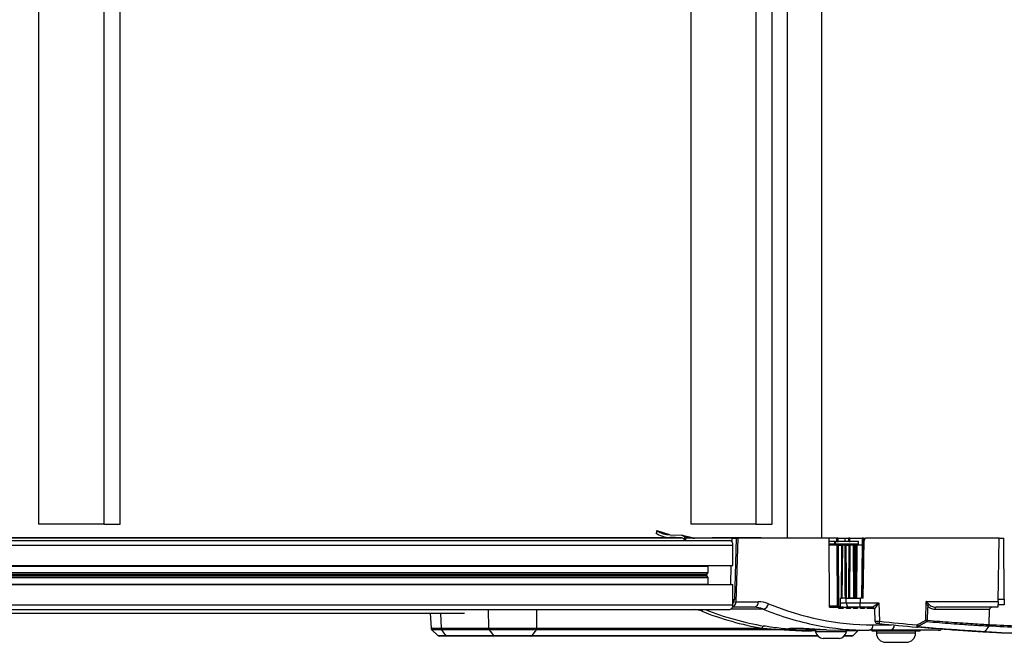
# Model space of a CAD drawing. Header units: millimetres. Extents: x 0 to 420, y 0 to 297.
# Tile 13 of 59: x 164 to 188, y 87 to 101. Entities that reach past the tile are written whole.
import ezdxf

# ---------------------------------------------------------------- set-up
doc = ezdxf.new("R2010")
doc.units = ezdxf.units.MM

msp = doc.modelspace()

# ---------------------------------------------------------------- linework, layer by layer
at = {"color": 7, "linetype": 'Continuous', "lineweight": 25}
for p, q in [((182.54748, 113.88203), (182.54748, 89.09973)), ((183.36525, 113.88203), (183.36525, 89.09973)), ((164.66481, 113.5516), (164.66481, 89.43016)), ((166.22247, 113.5516), (166.22247, 89.43016)), ((166.61189, 89.43016), (166.61189, 113.5516)), ((180.24146, 113.5516), (180.24146, 89.43016)), ((181.79913, 113.5516), (181.79913, 89.43016)), ((182.18854, 89.43016), (182.18854, 113.5516)), ((166.22247, 89.43016), (164.66481, 89.43016)), ((166.22247, 89.43016), (166.61189, 89.43016)), ((181.79913, 89.43016), (180.24146, 89.43016)), ((181.79913, 89.43016), (182.18854, 89.43016)), ((179.43314, 89.2136), (179.43356, 89.28146)), ((179.43356, 89.28146), (179.73688, 89.18362)), ((179.74697, 89.18233), (180.03054, 89.16757)), ((180.05411, 89.16136), (180.03054, 89.16757)), ((180.27253, 89.10859), (180.0485, 89.16272)), ((180.08221, 89.14214), (180.09275, 89.13361)), ((97.96408, 89.11585), (179.7415, 89.11585)), ((98.24322, 89.10641), (180.02065, 89.10641)), ((99.42458, 89.04466), (181.17326, 89.04466)), ((99.47371, 88.93451), (181.25114, 88.93451)), ((180.09275, 89.13361), (180.22904, 89.1097)), ((180.09275, 89.13361), (180.09275, 89.06478)), ((180.12392, 89.04466), (180.12562, 89.09973)), ((181.22203, 89.09973), (180.12562, 89.09973)), ((180.22904, 89.1097), (180.22904, 89.09973)), ((180.22904, 89.1097), (180.28483, 89.09973)), ((180.75422, 89.11074), (180.75422, 89.09973)), ((180.81646, 89.11074), (180.75422, 89.11074)), ((180.81646, 89.11074), (180.81646, 89.09973)), ((181.36707, 89.11074), (180.81646, 89.11074)), ((181.22203, 89.09973), (181.21966, 89.02297)), ((181.22203, 89.09973), (181.3305, 89.09973)), ((181.25114, 88.44713), (181.25114, 88.93451)), ((181.3305, 89.09973), (181.28531, 87.63552)), ((181.36946, 89.09973), (181.32257, 87.58045)), ((181.3305, 89.09973), (181.36946, 89.09973)), ((181.36707, 89.11074), (181.36707, 89.09973)), ((181.41497, 89.11074), (181.36707, 89.11074)), ((183.54741, 89.09973), (181.36946, 89.09973)), ((181.41497, 89.09973), (181.41497, 89.11074)), ((181.90523, 89.11074), (181.41497, 89.11074)), ((181.90523, 89.11074), (181.90523, 89.09973)), ((181.92136, 89.11074), (181.90523, 89.11074)), ((181.92136, 89.09973), (181.92136, 89.11074)), ((183.55762, 87.44757), (183.54741, 89.09973)), ((183.72107, 89.09973), (183.54741, 89.09973)), ((183.67364, 89.01712), (183.54792, 89.01712)), ((183.54826, 88.96205), (183.67257, 88.96205)), ((183.73265, 88.93451), (183.54843, 88.93451)), ((183.67253, 88.93451), (183.67257, 88.96205)), ((183.67364, 89.01712), (183.67257, 88.96205)), ((183.67257, 88.96205), (183.67257, 88.96205)), ((183.70143, 88.93451), (183.70172, 88.96205)), ((183.70172, 88.96205), (183.88274, 88.96205)), ((183.70311, 89.01712), (183.75071, 89.01712)), ((183.72107, 89.09973), (183.72395, 89.01712)), ((183.76388, 89.09973), (183.72107, 89.09973)), ((183.73265, 88.93451), (183.74166, 87.47511)), ((183.75459, 88.93451), (183.73265, 88.93451)), ((183.75071, 89.01712), (183.76676, 89.01712)), ((183.75459, 88.93451), (183.7636, 87.47511)), ((183.76776, 88.93451), (183.75459, 88.93451)), ((183.76676, 89.01712), (183.76388, 89.09973)), ((183.76388, 89.09973), (183.92965, 89.09973)), ((183.93002, 89.01712), (183.76676, 89.01712)), ((183.77676, 87.47511), (183.76776, 88.93451)), ((183.76776, 88.93451), (183.84585, 88.93451)), ((183.84585, 88.93451), (183.83231, 87.66786)), ((183.84269, 87.66786), (183.85623, 88.93451)), ((183.85623, 88.93451), (183.84585, 88.93451)), ((183.87354, 88.93451), (183.85623, 88.93451)), ((183.86, 87.66786), (183.87354, 88.93451)), ((183.91881, 88.93451), (183.87354, 88.93451)), ((183.88274, 88.96205), (184.1725, 88.96205)), ((183.93002, 89.01712), (183.92965, 89.09973)), ((183.92965, 89.09973), (184.01344, 89.09973)), ((184.01425, 89.01712), (183.93002, 89.01712)), ((183.95396, 88.93451), (184.01817, 88.93451)), ((184.04688, 88.93451), (184.02878, 88.93451)), ((184.03834, 87.66786), (184.04688, 88.93451)), ((184.04539, 89.09973), (184.33671, 89.09973)), ((184.24686, 89.01712), (184.04627, 89.01712)), ((184.12232, 88.93451), (184.04688, 88.93451)), ((184.12232, 88.93451), (184.12627, 87.66786)), ((184.14677, 88.93451), (184.12232, 88.93451)), ((184.16026, 88.93451), (184.18857, 88.93451)), ((184.1725, 88.96205), (184.24568, 88.96205)), ((184.21931, 88.93451), (184.19994, 88.93451)), ((184.21181, 87.66786), (184.21931, 88.93451)), ((184.33487, 88.93451), (184.21931, 88.93451)), ((184.33487, 88.93451), (184.32411, 87.66786)), ((184.34961, 88.93451), (184.33487, 88.93451)), ((184.33671, 89.09973), (184.3355, 88.93451)), ((184.33884, 87.66786), (184.34961, 88.93451)), ((184.35393, 88.93451), (184.34326, 87.66786)), ((184.35393, 88.93451), (184.34961, 88.93451)), ((184.38319, 88.93451), (184.35393, 88.93451)), ((184.36108, 87.66786), (184.38513, 89.04562)), ((184.37128, 88.93451), (184.37229, 89.09973)), ((184.37229, 89.09973), (184.41698, 89.09973)), ((187.60778, 89.09973), (184.4402, 89.09973)), ((187.5813, 87.58285), (187.60778, 89.09973)), ((187.60778, 89.09973), (187.71792, 89.09973)), ((187.73068, 87.63792), (187.71792, 89.09973)), ((99.4208, 88.43336), (180.65533, 88.43336)), ((99.47371, 88.44713), (181.25114, 88.44713)), ((180.65533, 88.43336), (180.65574, 88.44713)), ((180.65533, 88.27935), (180.65533, 88.43336)), ((181.20189, 88.44713), (181.18778, 87.99003)), ((99.41942, 88.20885), (180.62331, 88.20885)), ((99.41954, 88.22831), (180.62331, 88.22831)), ((99.41979, 88.26962), (180.65249, 88.26962)), ((99.41985, 88.27935), (180.65533, 88.27935)), ((180.62331, 88.22831), (180.65249, 88.26962)), ((180.65249, 88.16754), (180.62331, 88.20885)), ((99.41815, 88.0038), (180.65533, 88.0038)), ((99.4191, 88.15781), (180.65533, 88.15781)), ((99.41916, 88.16754), (180.65249, 88.16754)), ((99.47371, 87.99003), (181.25114, 87.99003)), ((180.65533, 88.0038), (180.65533, 88.15781)), ((180.65574, 87.99003), (180.65533, 88.0038)), ((181.25114, 87.50265), (181.25114, 87.99003)), ((187.72825, 87.91568), (187.73186, 87.91568)), ((99.47371, 87.50265), (181.25114, 87.50265)), ((181.25114, 87.63552), (181.28531, 87.63552)), ((181.32257, 87.58045), (181.85535, 87.58045)), ((183.81866, 87.47511), (183.8191, 87.66786)), ((183.81884, 87.5558), (183.95528, 87.5558)), ((183.83231, 87.66786), (183.8191, 87.66786)), ((183.84269, 87.66786), (183.83231, 87.66786)), ((183.84269, 87.66786), (183.86, 87.66786)), ((183.92665, 87.66786), (183.86, 87.66786)), ((183.95528, 87.5558), (183.95426, 87.66786)), ((183.96171, 87.66786), (184.00962, 87.66786)), ((184.0202, 87.66786), (184.03834, 87.66786)), ((184.12627, 87.66786), (184.03834, 87.66786)), ((184.12627, 87.66786), (184.15097, 87.66786)), ((184.16456, 87.66786), (184.18105, 87.66786)), ((184.28582, 87.66786), (184.28671, 87.5558)), ((184.36108, 87.66786), (184.28582, 87.66786)), ((184.28671, 87.5558), (184.73392, 87.5558)), ((184.28671, 87.44757), (184.28671, 87.5558)), ((184.73392, 87.5558), (184.75349, 87.1129)), ((185.85457, 87.13828), (185.86914, 87.58285)), ((185.86914, 87.58285), (187.5813, 87.58285)), ((187.5813, 87.58285), (187.57894, 87.44757)), ((187.73186, 87.50265), (187.5799, 87.50265)), ((187.58226, 87.63792), (187.73068, 87.63792)), ((187.73068, 87.63792), (187.73186, 87.50265)), ((99.39583, 87.3925), (181.17326, 87.3925)), ((100.90935, 87.30654), (174.83911, 87.30654)), ((174.02124, 87.30654), (174.03874, 86.94444)), ((174.26312, 87.30654), (174.28049, 86.94708)), ((175.41547, 86.94708), (175.415, 87.3925)), ((176.55652, 87.3925), (176.55699, 86.94708)), ((181.97264, 87.40446), (181.20854, 87.40446)), ((181.75806, 87.44757), (181.2407, 87.44757)), ((183.74166, 87.47511), (183.55745, 87.47511)), ((183.55762, 87.44757), (183.7789, 87.44757)), ((183.74166, 87.47511), (183.7636, 87.47511)), ((183.7636, 87.47511), (183.77676, 87.47511)), ((183.77676, 87.47511), (183.81866, 87.47511)), ((183.78228, 87.42004), (183.7789, 87.44757)), ((183.82494, 87.44757), (183.7789, 87.44757)), ((183.88133, 87.42004), (183.78228, 87.42004)), ((183.82494, 87.44757), (183.8208, 87.42004)), ((183.88546, 87.44757), (183.82494, 87.44757)), ((183.88546, 87.44757), (183.88133, 87.42004)), ((183.88546, 87.44757), (183.95676, 87.44757)), ((184.03814, 87.44757), (183.95184, 87.44757)), ((183.96002, 87.42004), (183.95676, 87.44757)), ((184.05694, 87.42004), (183.96002, 87.42004)), ((183.99382, 87.44757), (183.98972, 87.42004)), ((184.06104, 87.44757), (184.03814, 87.44757)), ((184.06104, 87.44757), (184.05694, 87.42004)), ((184.06104, 87.44757), (184.12747, 87.44757)), ((184.13062, 87.42004), (184.12747, 87.44757)), ((184.22576, 87.42004), (184.13062, 87.42004)), ((184.15618, 87.44757), (184.15211, 87.42004)), ((184.22983, 87.44757), (184.22576, 87.42004)), ((184.57587, 87.44757), (184.28671, 87.44757)), ((184.29538, 87.42004), (184.29232, 87.44757)), ((184.38906, 87.42004), (184.29538, 87.42004)), ((184.31324, 87.44757), (184.30919, 87.42004)), ((184.31258, 87.44307), (184.31031, 87.44757)), ((184.39311, 87.44757), (184.38906, 87.42004)), ((184.45545, 87.42004), (184.45247, 87.44757)), ((184.45485, 87.42555), (184.61992, 87.42555)), ((184.54795, 87.42004), (184.45545, 87.42004)), ((184.46285, 87.42555), (184.46204, 87.42004)), ((184.54876, 87.42555), (184.54795, 87.42004)), ((184.61186, 87.42004), (184.61128, 87.42555)), ((184.61246, 87.42555), (184.61178, 87.42086)), ((184.62356, 87.42004), (184.61186, 87.42004)), ((184.63086, 87.39493), (184.64314, 87.11719)), ((187.38075, 87.39442), (186.06915, 87.39442)), ((187.57894, 87.44757), (186.10773, 87.44757)), ((187.37186, 87.03608), (187.38075, 87.39442)), ((184.5978, 87.02973), (185.03516, 87.02973)), ((187.37182, 87.03268), (187.37186, 87.03608)), ((174.0556, 86.90742), (174.20186, 86.77291)), ((174.28049, 86.94708), (174.28094, 86.94709)), ((174.28094, 86.94709), (175.41512, 86.94709)), ((175.4273, 86.90873), (174.29339, 86.90873)), ((174.39558, 86.77397), (174.29339, 86.90873)), ((175.41512, 86.94709), (175.41547, 86.94708)), ((175.4273, 86.90873), (175.52948, 86.77397)), ((176.54575, 86.90873), (176.44811, 86.77397)), ((182.52911, 86.90873), (176.54575, 86.90873)), ((176.55755, 86.94709), (181.94828, 86.94709)), ((182.7328, 86.9488), (182.73235, 86.91239)), ((183.18057, 86.89686), (182.73235, 86.91239)), ((183.22238, 86.88206), (183.12362, 86.88206)), ((183.126, 86.93541), (183.126, 86.91888)), ((183.126, 86.91888), (183.38089, 86.91888)), ((183.14899, 86.89686), (183.18057, 86.89686)), ((183.18084, 86.91888), (183.18057, 86.89686)), ((183.18057, 86.89686), (183.22238, 86.89686)), ((183.22238, 86.91888), (183.22238, 86.86381)), ((183.38089, 86.86381), (183.22238, 86.86381)), ((183.96585, 86.86381), (183.38089, 86.86381)), ((183.48819, 86.91234), (183.93653, 86.89686)), ((183.93653, 86.89686), (184.50051, 86.89686)), ((183.96585, 86.86381), (183.96585, 86.89686)), ((184.23571, 86.88206), (183.96585, 86.88206)), ((184.1198, 86.77397), (184.23571, 86.88206)), ((185.00675, 86.89686), (184.50051, 86.89686)), ((184.56561, 86.89686), (184.56561, 86.88584)), ((184.56561, 86.88584), (185.72212, 86.88584)), ((184.67575, 86.88584), (184.67575, 86.83077)), ((184.95607, 86.83077), (184.67575, 86.83077)), ((185.61197, 86.83077), (184.95607, 86.83077)), ((186.15504, 86.89686), (185.00675, 86.89686)), ((185.61197, 86.83077), (185.61197, 86.88584)), ((185.72212, 86.88584), (185.72212, 86.89686)), ((187.26311, 86.86979), (187.26209, 86.86857)), ((187.36034, 86.9932), (187.26311, 86.86979)), ((187.36347, 86.99805), (187.36034, 86.9932)), ((174.39558, 86.77397), (175.52948, 86.77397)), ((175.55604, 86.75918), (174.42211, 86.75918)), ((183.28176, 86.75918), (176.42271, 86.75918)), ((176.44811, 86.77397), (183.26806, 86.77397)), ((183.48355, 86.6986), (183.40136, 86.6986)), ((183.78686, 86.6986), (183.48355, 86.6986)), ((184.08224, 86.75918), (183.90647, 86.75918)), ((183.92017, 86.77397), (184.1198, 86.77397)), ((184.89604, 86.61005), (185.39169, 86.61005))]:
    msp.add_line(p, q, dxfattribs=at)
at = {"color": 7, "linetype": 'Continuous', "lineweight": 25, "flags": 128}
for points in [[(183.70172, 88.96205), (183.70241, 88.98906), (183.70311, 89.01712)], [(183.91881, 88.93451), (183.91915, 88.87944), (183.92051, 88.65917), (183.92597, 87.77809), (183.92665, 87.66786)], [(183.94075, 88.93451), (183.94109, 88.87944), (183.94246, 88.65917), (183.94792, 87.77809), (183.9486, 87.66786)], [(183.96171, 87.66786), (183.96117, 87.75518), (183.95903, 88.10444), (183.95396, 88.93451)], [(184.01817, 88.93451), (184.01758, 88.84721), (184.01523, 88.49799), (184.00962, 87.66786)], [(184.01344, 89.09973), (184.01385, 89.05827), (184.01425, 89.01712)], [(184.0202, 87.66786), (184.02057, 87.72293), (184.02206, 87.94321), (184.02804, 88.82431), (184.02878, 88.93451)], [(184.04627, 89.01712), (184.04583, 89.05827), (184.04539, 89.09973)], [(184.14677, 88.93451), (184.14695, 88.87944), (184.14768, 88.65917), (184.15061, 87.77806), (184.15097, 87.66786)], [(184.16456, 87.66786), (184.16427, 87.7553), (184.16308, 88.10503), (184.16026, 88.93451)], [(184.18857, 88.93451), (184.18806, 88.84721), (184.18598, 88.49799), (184.18105, 87.66786)], [(184.19239, 87.66786), (184.19272, 87.72293), (184.19403, 87.94321), (184.19929, 88.82431), (184.19994, 88.93451)], [(185.90281, 87.48362), (185.90046, 87.41214), (185.89142, 87.13732)], [(174.20695, 86.77372), (174.22495, 86.77374), (174.31933, 86.77387), (174.39558, 86.77397), (174.39558, 86.77397), (174.39558, 86.77397)]]:
    msp.add_lwpolyline(points, dxfattribs=at)
at = {"color": 7, "linetype": 'Continuous', "lineweight": 25}
for centre, radius, start, end in [((179.74872, 89.71607), 0.60027, 235.038841, 269.311385), ((179.74144, 84.98124), 4.13461, 86.127904, 89.999125), ((180.00622, 88.9962), 0.11115, 25.845826, 82.542385), ((180.33886, 89.37509), 0.27536, 256.835574, 269.999993), ((181.15379, 88.94828), 0.09832, 351.950533, 78.578246), ((184.4402, 89.04466), 0.05507, 90, 179), ((180.63827, 88.21858), 0.01784, 146.953318, 213.046682), ((180.6383, 88.27905), 0.01704, 326.382202, 0.998035), ((180.6383, 88.15811), 0.01704, 359.001965, 33.617798), ((181.15379, 87.48888), 0.09832, 281.421754, 8.049467), ((181.73486, 87.56662), 0.12129, 281.028076, 6.546472), ((181.94766, 87.55312), 0.15075, 279.539755, 351.92453), ((184.05365, 87.54528), 0.09893, 173.897175, 260.98047), ((185.98556, 87.4117), 0.10964, 114.72862, 139.007325), ((180.58061, 87.33625), 0.07812, 133.940259, 167.270608), ((184.19049, 87.36497), 0.08261, 115.450312, 136.641974), ((184.57586, 87.39251), 0.05507, 2.542303, 89.996244), ((186.11725, 87.40009), 0.04843, 101.345487, 186.713793), ((184.47731, 87.0159), 0.12129, 281.028076, 6.546472), ((184.69815, 87.11969), 0.05507, 182.613222, 263.961603), ((177.4002, 87.87001), 7.39217, 353.701953, 354.1214), ((190.48737, 141.83096), 55.07178, 264.017732, 264.956512), ((190.48737, 141.83), 55.01671, 264.017732, 264.956512), ((184.98436, 87.01444), 0.1197, 280.779016, 4.075829), ((176.92037, 87.78336), 8.76315, 354.690142, 355.043957), ((189.22678, 88.9451), 4.0583, 208.2169, 208.860226), ((185.93701, 89.5932), 2.4563, 268.076651, 268.936676), ((189.2273, 89.02435), 3.86428, 209.214452, 209.897158), ((185.8203, 87.14095), 0.07122, 323.138823, 357.078297), ((174.34749, 86.94774), 0.067, 180.561504, 215.612487), ((175.482, 86.94712), 0.06653, 180.030143, 215.243034), ((176.48837, 86.94696), 0.06862, 326.143854, 0.103381), ((182.00187, 86.94747), 0.05358, 102.394111, 180.404937), ((182.55852, 86.88669), 0.03676, 92.416523, 143.151801), ((183.15068, 86.86481), 0.03209, 93.011193, 147.478416), ((183.43637, 86.91608), 0.22029, 193.726552, 260.854668), ((183.75185, 86.91608), 0.22029, 279.145332, 346.273448), ((184.27327, 86.84178), 0.05507, 90, 133), ((184.89604, 86.83034), 0.22029, 179.887978, 270), ((185.39169, 86.83034), 0.22029, 270, 0.112022), ((185.64653, 87.00367), 0.03127, 268.855211, 326.192774), ((186.15504, 87.03454), 0.13768, 270, 304.940729), ((174.23827, 86.81425), 0.05507, 232.530148, 270.000582), ((184.08224, 86.81425), 0.05507, 270, 313)]:
    msp.add_arc(centre, radius, start, end, dxfattribs=at)
for centre, major_axis, ratio, start_param, end_param in [((184.16446, 101.77984), (0.17688, 16.56407), 0.01380771, 2.45581166, 2.45844047), ((184.09711, 101.78176), (0.10948, 16.56407), 0.00854823, 2.45590396, 2.45853336), ((184.09711, 101.78176), (0.10948, 16.56407), 0.00854823, 3.82476495, 3.82739435), ((184.16446, 101.77984), (0.17688, 16.56407), 0.01380771, 3.82503973, 3.82766853), ((181.22531, 87.58525), (0.0017, 0.13767), 0.70705294, 3.32668931, 4.68620771), ((181.18804, 87.64033), (0.0017, 0.13767), 0.70705294, 3.86410364, 4.68620771), ((181.82476, 86.34133), (0.06108, 1.23836), 0.70624659, 6.03727501, 6.31800714), ((184.91458, 99.85851), (0.6324, 12.821), 0.70624659, 2.89568235, 3.17641448), ((184.73392, 87.55772), (0.15807, 0.11014), 0.00818663, 3.1533421, 4.70668513), ((184.73392, 87.55772), (0.10306, 0.16277), 0.00533772, 3.15061549, 4.70395853), ((180.26561, 86.34806), (0.05666, 1.04553), 0.73699265, 6.04236863, 6.26248099), ((183.47608, 99.86523), (0.70506, 13.01116), 0.73699265, 2.90077597, 3.05541377), ((183.51327, 99.86331), (0.70534, 12.95603), 0.7371148, 2.90431523, 3.05560616), ((181.72746, 86.34614), (0.06105, 1.10059), 0.7060188, 6.04159833, 6.32233046), ((184.81729, 99.86331), (0.63243, 12.95876), 0.70626472, 2.89531467, 3.03753903), ((181.5595, 91.62192), (-3.43798, 23.04685), 0.09210066, 4.51611646, 4.5165386), ((184.81729, 99.86331), (0.63243, 12.95876), 0.70626472, 3.03753903, 3.1760468), ((193.00698, 99.90359), (12.91082, 11.92502), 0.4050948, 3.490895, 3.55491145), ((193.03235, 99.86331), (12.89502, 11.87477), 0.40384386, 3.49086003, 3.55487648)]:
    msp.add_ellipse(centre, major_axis=major_axis, ratio=ratio, start_param=start_param, end_param=end_param, dxfattribs=at)
for points, knots in [([(179.43356, 89.28146), (179.48372, 89.25037), (179.58348, 89.18855), (179.69268, 89.1844), (179.74697, 89.18233)], [0, 0, 0, 0, 0.50279165, 1, 1, 1, 1]), ([(180.03054, 89.16757), (180.03991, 89.16524), (180.05813, 89.1607), (180.07434, 89.14821), (180.08221, 89.14214)], [0, 0, 0, 0, 0.51399551, 1, 1, 1, 1]), ([(180.28037, 89.10584), (180.27447, 89.10708), (180.25619, 89.11091), (180.1822, 89.12283), (180.11826, 89.13518), (180.08221, 89.14214)], [0, 0, 0, 0, 0.17205343, 0.53334554, 1, 1, 1, 1]), ([(180.75422, 89.09983), (180.6506, 89.09998), (180.50992, 89.10018), (180.36924, 89.10091), (180.33218, 89.1011)], [0, 0, 0, 0, 0.73653659, 1, 1, 1, 1]), ([(183.67257, 88.96205), (183.67783, 88.96205), (183.68837, 88.96205), (183.69727, 88.96205), (183.70172, 88.96205)], [0, 0, 0, 0, 0.49976065, 1, 1, 1, 1]), ([(183.70311, 89.01712), (183.69862, 89.01712), (183.68963, 89.01712), (183.67897, 89.01712), (183.67364, 89.01712)], [0, 0, 0, 0, 0.49984646, 1, 1, 1, 1]), ([(183.94075, 88.93451), (183.94, 88.93451), (183.93661, 88.93451), (183.92973, 88.93451), (183.92287, 88.93451), (183.91934, 88.93451), (183.91881, 88.93451)], [0, 0, 0, 0, 0.1150079, 0.52108658, 0.92716784, 1, 1, 1, 1]), ([(183.95396, 88.93451), (183.95213, 88.93451), (183.94845, 88.93451), (183.94387, 88.93451), (183.94151, 88.93451), (183.94075, 88.93451)], [0, 0, 0, 0, 0.4048005, 0.80960177, 1, 1, 1, 1]), ([(184.04539, 89.09973), (184.04113, 89.09973), (184.03231, 89.09973), (184.01988, 89.09973), (184.01344, 89.09973)], [0, 0, 0, 0, 0.482043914, 1, 1, 1, 1]), ([(184.01425, 89.01712), (184.02048, 89.01712), (184.03296, 89.01712), (184.04183, 89.01712), (184.04627, 89.01712)], [0, 0, 0, 0, 0.499999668, 1, 1, 1, 1]), ([(184.02878, 88.93451), (184.02769, 88.93451), (184.02551, 88.93451), (184.0215, 88.93451), (184.01894, 88.93451), (184.01817, 88.93451)], [0, 0, 0, 0, 0.41083508, 0.82167019, 1, 1, 1, 1]), ([(184.16026, 88.93451), (184.1584, 88.93451), (184.15468, 88.93451), (184.15, 88.93451), (184.14767, 88.93451), (184.14677, 88.93451)], [0, 0, 0, 0, 0.38103959, 0.76207941, 1, 1, 1, 1]), ([(184.19994, 88.93451), (184.1987, 88.93451), (184.19622, 88.93451), (184.19198, 88.93451), (184.18937, 88.93451), (184.18857, 88.93451)], [0, 0, 0, 0, 0.41083508, 0.82167019, 1, 1, 1, 1]), ([(184.24512, 88.93451), (184.24548, 88.95286), (184.246, 88.9804), (184.24664, 89.00793), (184.24686, 89.01712)], [0, 0, 0, 0, 0.66627531, 1, 1, 1, 1]), ([(184.37229, 89.09973), (184.36603, 89.09973), (184.35306, 89.09973), (184.34229, 89.09973), (184.33671, 89.09973)], [0, 0, 0, 0, 0.482043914, 1, 1, 1, 1]), ([(183.92665, 87.66786), (183.92971, 87.66786), (183.93584, 87.66786), (183.94345, 87.66786), (183.94736, 87.66786), (183.9486, 87.66786)], [0, 0, 0, 0, 0.40606764, 0.81213604, 1, 1, 1, 1]), ([(183.9486, 87.66786), (183.95026, 87.66786), (183.95358, 87.66786), (183.95827, 87.66786), (183.96089, 87.66786), (183.96171, 87.66786)], [0, 0, 0, 0, 0.40793444, 0.81586846, 1, 1, 1, 1]), ([(183.95528, 87.5558), (183.97343, 87.55575), (184.02605, 87.55562), (184.13843, 87.55557), (184.23729, 87.55572), (184.28671, 87.5558)], [0, 0, 0, 0, 0.208316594, 0.604159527, 1, 1, 1, 1]), ([(184.00505, 87.66786), (184.02554, 87.66786), (184.08281, 87.66786), (184.18484, 87.66786), (184.2599, 87.66786), (184.28582, 87.66786)], [0, 0, 0, 0, 0.26722461, 0.74689443, 1, 1, 1, 1]), ([(184.00962, 87.66786), (184.01138, 87.66786), (184.01491, 87.66786), (184.01834, 87.66786), (184.01977, 87.66786), (184.0202, 87.66786)], [0, 0, 0, 0, 0.41106253, 0.82212533, 1, 1, 1, 1]), ([(185.90281, 87.48362), (185.89608, 87.50413), (185.8854, 87.53669), (185.87359, 87.57015), (185.86921, 87.58264), (185.86914, 87.58285)], [0, 0, 0, 0, 0.62622369, 0.99380864, 1, 1, 1, 1]), ([(185.86914, 87.58285), (185.86927, 87.58272), (185.87842, 87.57369), (185.90317, 87.54946), (185.92558, 87.52604), (185.9397, 87.51129)], [0, 0, 0, 0, 0.005355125, 0.373411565, 1, 1, 1, 1]), ([(185.9397, 87.51129), (185.94644, 87.50482), (185.96917, 87.48302), (186.02598, 87.45511), (186.07701, 87.4504), (186.10773, 87.44757)], [0, 0, 0, 0, 0.14370423, 0.48449872, 1, 1, 1, 1]), ([(184.28671, 87.44757), (184.24964, 87.44757), (184.1755, 87.44757), (184.09121, 87.44757), (184.05175, 87.44757), (184.03814, 87.44757)], [0, 0, 0, 0, 0.39584091, 0.791682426, 1, 1, 1, 1]), ([(186.06915, 87.39442), (186.03855, 87.39844), (185.98701, 87.40521), (185.93103, 87.4452), (185.90943, 87.47461), (185.90281, 87.48362)], [0, 0, 0, 0, 0.50358147, 0.84789282, 1, 1, 1, 1]), ([(187.43958, 87.44757), (187.43252, 87.4469), (187.41839, 87.44555), (187.3998, 87.4349), (187.38668, 87.4195), (187.38143, 87.40494), (187.38089, 87.39661), (187.38075, 87.39442)], [0, 0, 0, 0, 0.24152506, 0.48345264, 0.71333447, 0.9248009, 1, 1, 1, 1]), ([(184.64404, 87.11723), (184.64376, 87.11722), (184.64188, 87.11715), (184.65039, 87.11665), (184.6694, 87.11579), (184.69881, 87.11468), (184.72846, 87.11367), (184.74713, 87.11309), (184.75349, 87.1129)], [0, 0, 0, 0, 0.03806026, 0.25060724, 0.46253172, 0.67511936, 0.88935208, 1, 1, 1, 1]), ([(184.74775, 87.05909), (184.74456, 87.05942), (184.73519, 87.0604), (184.72032, 87.06197), (184.70555, 87.06353), (184.69601, 87.06453), (184.69173, 87.06499), (184.69265, 87.06489), (184.69278, 87.06487)], [0, 0, 0, 0, 0.1115259, 0.32716441, 0.54053201, 0.75260981, 0.96494421, 1, 1, 1, 1]), ([(185.65075, 87.0263), (185.68484, 87.04474), (185.75303, 87.08162), (185.82072, 87.11939), (185.85457, 87.13828)], [0, 0, 0, 0, 0.50001884, 1, 1, 1, 1]), ([(185.87728, 87.09822), (185.84328, 87.07934), (185.77527, 87.04157), (185.70677, 87.0047), (185.67252, 86.98627)], [0, 0, 0, 0, 0.49993989, 1, 1, 1, 1]), ([(187.36034, 86.9932), (187.31944, 86.99559), (187.23765, 87.00037), (187.08888, 87.00949), (186.92106, 87.02022), (186.71229, 87.03422), (186.46611, 87.05174), (186.18092, 87.07328), (185.97869, 87.08989), (185.87728, 87.09822)], [0, 0, 0, 0, 0.12808661, 0.25617325, 0.38634783, 0.51652245, 0.68942454, 0.8442607, 1, 1, 1, 1]), ([(185.89142, 87.13732), (185.99276, 87.12902), (186.19545, 87.11243), (186.48134, 87.0909), (186.74973, 87.07186), (186.99351, 87.05569), (187.20291, 87.0426), (187.3196, 87.03571), (187.3718, 87.03268), (187.37182, 87.03268)], [0, 0, 0, 0, 0.15631003, 0.3126199, 0.48667498, 0.65766946, 0.82896324, 0.9999575, 1, 1, 1, 1]), ([(187.37182, 87.03268), (187.37148, 87.02736), (187.37081, 87.01673), (187.36704, 87.0053), (187.36437, 86.99987), (187.36347, 86.99805)], [0, 0, 0, 0, 0.39955767, 0.79806579, 1, 1, 1, 1]), ([(187.37186, 87.03608), (187.60521, 87.02365), (188.16127, 86.99403), (189.04086, 86.96384), (189.84874, 86.94881), (190.33353, 86.94752), (190.49513, 86.94709)], [0, 0, 0, 0, 0.22433869, 0.53460502, 0.84487137, 1, 1, 1, 1]), ([(174.04022, 86.94452), (174.03973, 86.94451), (174.03551, 86.94445), (174.0516, 86.94461), (174.08719, 86.94498), (174.14807, 86.94563), (174.2149, 86.94636), (174.26365, 86.9469), (174.28049, 86.94708)], [0, 0, 0, 0, 0.02770239, 0.24244272, 0.45718324, 0.67193109, 0.88667949, 1, 1, 1, 1]), ([(174.03968, 86.94445), (174.03997, 86.93938), (174.04059, 86.92868), (174.04776, 86.91543), (174.05457, 86.90884), (174.05735, 86.90614)], [0, 0, 0, 0, 0.34709753, 0.73273311, 1, 1, 1, 1]), ([(174.29302, 86.90873), (174.27654, 86.90858), (174.22883, 86.90814), (174.16344, 86.90754), (174.10387, 86.90701), (174.06906, 86.90671), (174.05332, 86.90658), (174.05742, 86.90663), (174.05787, 86.90663)], [0, 0, 0, 0, 0.11344015, 0.32838681, 0.54333293, 0.75825028, 0.97316746, 1, 1, 1, 1]), ([(174.29339, 86.90873), (174.29339, 86.90873), (174.29327, 86.90873), (174.29314, 86.90873), (174.29302, 86.90873)], [0, 0, 0, 0, 0.00627429, 1, 1, 1, 1]), ([(175.4273, 86.90873), (175.42447, 86.91328), (175.41982, 86.92077), (175.41603, 86.93432), (175.41544, 86.94264), (175.41512, 86.94709)], [0, 0, 0, 0, 0.41960496, 0.68991306, 1, 1, 1, 1]), ([(175.41547, 86.94708), (175.4266, 86.94697), (175.4711, 86.94649), (175.55853, 86.94578), (175.68649, 86.94506), (175.82887, 86.94461), (175.97669, 86.94445), (176.12057, 86.94459), (176.25669, 86.94498), (176.38513, 86.94563), (176.485, 86.94636), (176.53851, 86.9469), (176.55699, 86.94708)], [0, 0, 0, 0, 0.03683633, 0.14734674, 0.25785685, 0.37890954, 0.49996205, 0.61039975, 0.72083755, 0.83127913, 0.94172098, 1, 1, 1, 1]), ([(175.42767, 86.90873), (175.42754, 86.90873), (175.42742, 86.90873), (175.4273, 86.90873), (175.4273, 86.90873)], [0, 0, 0, 0, 0.99372571, 1, 1, 1, 1]), ([(176.54536, 86.90873), (176.52725, 86.90858), (176.47532, 86.90815), (176.3777, 86.90755), (176.25248, 86.90702), (176.11871, 86.90669), (175.97867, 86.90658), (175.83329, 86.90671), (175.69449, 86.90708), (175.56827, 86.90766), (175.48263, 86.90824), (175.43857, 86.90863), (175.42767, 86.90873)], [0, 0, 0, 0, 0.05828549, 0.16715566, 0.27917508, 0.38802937, 0.50003474, 0.61900413, 0.74212958, 0.85106587, 0.96315761, 1, 1, 1, 1]), ([(176.54575, 86.90873), (176.54574, 86.90873), (176.54561, 86.90873), (176.54549, 86.90873), (176.54536, 86.90873)], [0, 0, 0, 0, 0.00627429, 1, 1, 1, 1]), ([(176.55699, 86.94708), (176.55712, 86.94709), (176.5573, 86.94709), (176.55749, 86.94709), (176.55755, 86.94709)], [0, 0, 0, 0, 0.65871431, 1, 1, 1, 1]), ([(181.94828, 86.94709), (182.00171, 86.94263), (182.19793, 86.92623), (182.38961, 86.9161), (182.52911, 86.90873)], [0, 0, 0, 0, 0.27224777, 1, 1, 1, 1]), ([(182.55697, 86.92342), (182.4223, 86.93811), (182.23717, 86.9583), (182.04322, 86.99091), (181.99036, 86.9998)], [0, 0, 0, 0, 0.72746312, 1, 1, 1, 1]), ([(182.73235, 86.91239), (182.69416, 86.91558), (182.61783, 86.92197), (182.57045, 86.93327), (182.581, 86.94308), (182.65226, 86.94921), (182.77483, 86.95003), (182.93493, 86.94537), (183.11485, 86.93642), (183.29413, 86.92544), (183.41771, 86.91719), (183.4748, 86.91326), (183.48819, 86.91234)], [0, 0, 0, 0, 0.10761194, 0.21511941, 0.32289403, 0.43047479, 0.53767282, 0.64472096, 0.75189128, 0.85932657, 0.96701434, 1, 1, 1, 1]), ([(187.23386, 86.85537), (187.21669, 86.85639), (187.15152, 86.86026), (187.0172, 86.86851), (186.81136, 86.88185), (186.57113, 86.89838), (186.29774, 86.91856), (185.99341, 86.94241), (185.76436, 86.96218), (185.64591, 86.9724)], [0, 0, 0, 0, 0.05485942, 0.20824538, 0.3616315, 0.5223732, 0.67789741, 0.83342212, 1, 1, 1, 1]), ([(185.67252, 86.98627), (185.79182, 86.97604), (186.0225, 86.95626), (186.32898, 86.93241), (186.6043, 86.91224), (186.84621, 86.89573), (187.05353, 86.8824), (187.18523, 86.87439), (187.24858, 86.87065), (187.26311, 86.86979)], [0, 0, 0, 0, 0.16811617, 0.32508602, 0.48205543, 0.64429853, 0.79912299, 0.95394733, 1, 1, 1, 1]), ([(187.26209, 86.86857), (187.2584, 86.86511), (187.25055, 86.85775), (187.24061, 86.85531), (187.23496, 86.8553), (187.23393, 86.85536), (187.23386, 86.85537)], [0, 0, 0, 0, 0.42072111, 0.89458838, 0.9925788, 1, 1, 1, 1]), ([(190.48643, 86.75918), (190.27378, 86.75991), (189.73754, 86.76176), (189.03968, 86.77661), (188.23131, 86.80374), (187.68327, 86.82926), (187.29709, 86.85169), (187.23386, 86.85537)], [0, 0, 0, 0, 0.19601806, 0.49428855, 0.64339354, 0.94161219, 1, 1, 1, 1]), ([(187.26209, 86.86857), (187.26211, 86.86857), (187.31677, 86.86536), (187.69431, 86.84377), (188.2336, 86.81846), (189.04174, 86.79139), (189.7394, 86.77654), (190.27547, 86.7747), (190.48806, 86.77397)], [0, 0, 0, 0, 0.00001442, 0.05089338, 0.35148568, 0.50177742, 0.80242185, 1, 1, 1, 1]), ([(190.49437, 86.90873), (190.33266, 86.90917), (189.84752, 86.91046), (189.03905, 86.9253), (188.15729, 86.9563), (187.59894, 86.9846), (187.36368, 86.99804), (187.36347, 86.99805)], [0, 0, 0, 0, 0.15486045, 0.46459041, 0.77432041, 0.99979929, 1, 1, 1, 1]), ([(174.42211, 86.75918), (174.39719, 86.75918), (174.32563, 86.75918), (174.251, 86.75918), (174.24607, 86.75918), (174.24388, 86.75918)], [0, 0, 0, 0, 0.22856202, 0.6563512, 1, 1, 1, 1]), ([(175.52948, 86.77397), (175.52948, 86.77397), (175.55548, 86.77394), (175.61271, 86.77387), (175.709, 86.77379), (175.81449, 86.77374), (175.96102, 86.7737), (176.15079, 86.77372), (176.3279, 86.77383), (176.41887, 86.77393), (176.44811, 86.77397), (176.44811, 86.77397)], [0, 0, 0, 0, 0.00000327, 0.10897537, 0.22109863, 0.33008382, 0.44222679, 0.66233606, 0.88240249, 0.99999673, 1, 1, 1, 1]), ([(176.42271, 86.75918), (176.39376, 86.75918), (176.31063, 86.75918), (176.14162, 86.75918), (175.92907, 86.75918), (175.72004, 86.75918), (175.6107, 86.75918), (175.55604, 86.75918)], [0, 0, 0, 0, 0.11776096, 0.33816882, 0.55863667, 0.77933188, 1, 1, 1, 1])]:
    msp.add_open_spline(points, degree=3, knots=knots, dxfattribs=at)
for points in [[(174.29339, 86.90873), (174.29162, 86.91134), (174.28807, 86.91656), (174.28427, 86.92605), (174.28166, 86.9363), (174.28118, 86.94349), (174.28094, 86.94709)], [(176.55755, 86.94709), (176.55733, 86.94349), (176.55689, 86.9363), (176.55442, 86.92605), (176.55081, 86.91656), (176.54743, 86.91134), (176.54575, 86.90873)], [(174.42211, 86.75918), (174.41968, 86.75936), (174.41481, 86.75973), (174.40778, 86.76275), (174.40119, 86.76733), (174.39745, 86.77176), (174.39558, 86.77397)], [(175.55604, 86.75918), (175.5536, 86.75936), (175.54873, 86.75973), (175.5417, 86.76275), (175.5351, 86.76733), (175.53135, 86.77176), (175.52948, 86.77397)], [(176.42271, 86.75918), (176.42504, 86.75936), (176.4297, 86.75973), (176.43643, 86.76275), (176.44274, 86.76733), (176.44632, 86.77176), (176.44811, 86.77397)]]:
    msp.add_open_spline(points, degree=3, dxfattribs=at)

doc.saveas('drawing.dxf')
